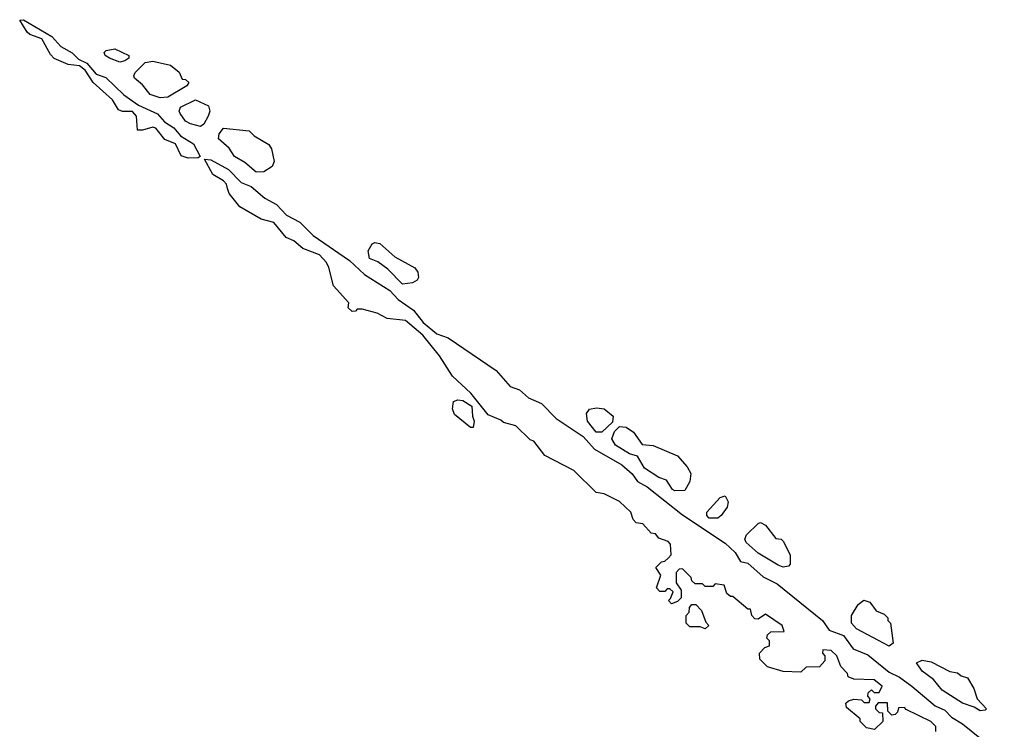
# Model space of a CAD drawing. Extents: x 2737958 to 2903317, y 894217 to 1030017.
# Tile 6 of 123: x 2750138 to 2754041, y 1012824 to 1015638. Entities that reach past the tile are written whole.
import ezdxf

# ---------------------------------------------------------------- set-up
doc = ezdxf.new("R2010")
doc.units = 0

msp = doc.modelspace()

# ---------------------------------------------------------------- linework, layer by layer
at = {"layer": '0CON05XD'}
for points in [[(2750805, 1015088), (2750777.7, 1015097.7), (2750755.7, 1015145.7), (2750712.7, 1015162.7), (2750677.9, 1015207.9), (2750665, 1015210.8), (2750625, 1015198.8), (2750605, 1015200), (2750600, 1015255), (2750585, 1015273.3), (2750545, 1015273.8), (2750529.5, 1015279.5), (2750505, 1015320), (2750428.8, 1015388.8), (2750397, 1015437), (2750375, 1015454.2), (2750330, 1015460), (2750273.9, 1015483.9), (2750259.3, 1015499.3), (2750225, 1015561.2), (2750178.3, 1015578.3), (2750167.7, 1015587.7), (2750137.5, 1015635), (2750152.5, 1015637.5), (2750265, 1015570.9), (2750300.8, 1015530.8), (2750345, 1015506.4), (2750370.6, 1015480.6), (2750404, 1015465), (2750441.2, 1015421.2), (2750478.5, 1015408.5), (2750550, 1015340), (2750608.6, 1015298.6), (2750684.5, 1015264.5), (2750712, 1015232), (2750748.3, 1015208.3), (2750775, 1015176.5), (2750826.9, 1015145), (2750852.5, 1015095), (2750845, 1015090), (2750805, 1015088)], [(2750535, 1015468.8), (2750493.3, 1015485), (2750476.7, 1015495), (2750472.3, 1015507.7), (2750480, 1015515), (2750515, 1015522.5), (2750570, 1015495), (2750570, 1015485), (2750555, 1015473.8), (2750535, 1015468.8)], [(2750695, 1015327.1), (2750655, 1015340.9), (2750625, 1015379.2), (2750592.2, 1015405), (2750589.4, 1015415), (2750595, 1015428), (2750635, 1015467.5), (2750665, 1015473.3), (2750735, 1015456.7), (2750769.3, 1015429.3), (2750781.7, 1015401.7), (2750795, 1015400), (2750808.3, 1015388.3), (2750800, 1015375), (2750725, 1015330.8), (2750695, 1015327.1)], [(2750855, 1015214.5), (2750815, 1015224), (2750795, 1015235.6), (2750773.5, 1015265), (2750770, 1015275), (2750775, 1015290), (2750835, 1015320), (2750886.4, 1015296.4), (2750891.2, 1015275), (2750884.2, 1015255), (2750867.2, 1015222.8), (2750855, 1015214.5)], [(2751075, 1015032.3), (2751030.7, 1015070.7), (2750989.4, 1015095), (2750967.6, 1015127.6), (2750926.2, 1015165), (2750928.8, 1015185), (2750945, 1015207.5), (2751047, 1015197), (2751067, 1015177), (2751125, 1015142.5), (2751136.2, 1015125), (2751146.7, 1015075), (2751138.8, 1015055), (2751105, 1015033.8), (2751075, 1015032.3)], [(2753770, 1012815), (2753770, 1012835), (2753750, 1012855), (2753651.7, 1012901.7), (2753645, 1012910), (2753621.7, 1012908.3), (2753618.3, 1012891.7), (2753608.3, 1012881.7), (2753595, 1012880), (2753580, 1012895), (2753578.3, 1012928.3), (2753541.7, 1012928.3), (2753530, 1012915), (2753530, 1012905), (2753545, 1012890), (2753558.3, 1012888.3), (2753560, 1012855), (2753527, 1012823), (2753495, 1012830), (2753470, 1012855), (2753470, 1012865), (2753415, 1012910), (2753413, 1012927), (2753423, 1012937), (2753445, 1012942.5), (2753475, 1012940), (2753485, 1012930), (2753505, 1012930), (2753510, 1012945), (2753500, 1012955), (2753501.7, 1012968.3), (2753515, 1012980), (2753525, 1012970), (2753545, 1012970), (2753557.5, 1012995), (2753525, 1013020), (2753445, 1013022.5), (2753421.7, 1013031.7), (2753420, 1013045), (2753393, 1013073), (2753377.5, 1013115), (2753355, 1013136.7), (2753321.7, 1013138.3), (2753320, 1013125), (2753330, 1013115), (2753330, 1013095), (2753308.3, 1013071.7), (2753255, 1013070), (2753235, 1013050), (2753165, 1013052.5), (2753101.7, 1013071.7), (2753071.7, 1013101.7), (2753070, 1013125), (2753091.7, 1013148.3), (2753110, 1013155), (2753110, 1013175), (2753100, 1013185), (2753101.7, 1013198.3), (2753115, 1013210), (2753168.3, 1013211.7), (2753160, 1013235), (2753095, 1013280), (2753065, 1013260), (2753051.7, 1013261.7), (2753040, 1013275), (2753035, 1013300), (2753025, 1013300), (2752965, 1013350), (2752955, 1013350), (2752941.7, 1013361.7), (2752930, 1013395), (2752895, 1013400), (2752885, 1013390), (2752855, 1013390), (2752845, 1013400), (2752815, 1013400), (2752801.7, 1013411.7), (2752800, 1013425), (2752765, 1013460), (2752751.7, 1013458.3), (2752740, 1013445), (2752740, 1013405), (2752760, 1013375), (2752760, 1013345), (2752745, 1013330), (2752721.7, 1013321.7), (2752710, 1013335), (2752718.3, 1013341.7), (2752728.3, 1013368.3), (2752715, 1013380), (2752705, 1013380), (2752695, 1013370), (2752675, 1013370), (2752662.5, 1013385), (2752680, 1013435), (2752660, 1013465), (2752681.7, 1013488.3), (2752695, 1013490), (2752708.3, 1013501.7), (2752720, 1013515), (2752718.3, 1013558.3), (2752708.3, 1013568.3), (2752671.7, 1013581.7), (2752658.3, 1013598.3), (2752641.7, 1013601.7), (2752608.3, 1013638.3), (2752581.7, 1013641.7), (2752570, 1013655), (2752560, 1013685), (2752515, 1013727.5), (2752455, 1013757.5), (2752423, 1013763), (2752335, 1013850), (2752219.3, 1013909.3), (2752176.4, 1013966.4), (2752161.7, 1013971.7), (2752105, 1014027.5), (2752055, 1014040), (2752045, 1014050), (2751995, 1014070), (2751925.9, 1014155.9), (2751853.6, 1014223.6), (2751802.5, 1014305), (2751735.9, 1014385.9), (2751667.5, 1014445), (2751595, 1014452.5), (2751555, 1014473.3), (2751495, 1014490), (2751475, 1014490), (2751468.3, 1014481.7), (2751455, 1014480), (2751440, 1014495), (2751442.5, 1014515), (2751381.7, 1014581.7), (2751362.5, 1014655), (2751353.3, 1014675), (2751326, 1014705), (2751260.5, 1014730.5), (2751225, 1014761.2), (2751194.2, 1014774.2), (2751145, 1014833.8), (2751095, 1014846.2), (2751010, 1014895), (2750967.7, 1014947.7), (2750962, 1014968), (2750957.5, 1014985), (2750945, 1014998.8), (2750903.9, 1015023.9), (2750870, 1015085), (2750895, 1015082), (2750965, 1015043.5), (2751015, 1014992.5), (2751055, 1014975.4), (2751109.7, 1014929.7), (2751155, 1014904.4), (2751195, 1014862.5), (2751248.1, 1014835), (2751301.3, 1014781.3), (2751445, 1014682.7), (2751505, 1014627.3), (2751605, 1014563.3), (2751637.7, 1014527.7), (2751699.2, 1014485), (2751736.5, 1014436.5), (2751791.8, 1014391.8), (2751835.9, 1014375.9), (2752026.2, 1014246.2), (2752082.4, 1014182.4), (2752119.5, 1014169.5), (2752155, 1014138.5), (2752205.9, 1014115.9), (2752265, 1014055.6), (2752371.9, 1013985), (2752415.8, 1013935), (2752525, 1013872.1), (2752566, 1013836), (2752586.6, 1013806.6), (2752625, 1013785.6), (2752765, 1013674.4), (2752935, 1013562.2), (2752974.6, 1013525), (2752995, 1013489.2), (2753025, 1013482.9), (2753085, 1013428.5), (2753140, 1013400), (2753320, 1013255), (2753347, 1013217), (2753404.2, 1013195), (2753442.2, 1013142.2), (2753499.5, 1013119.5), (2753585, 1013050), (2753625, 1013030.5), (2753675, 1012994.5), (2753766.6, 1012916.6), (2753805, 1012899.5), (2753831.2, 1012871.2), (2753875.2, 1012845.2), (2754041.2, 1012711.2)], [(2751655, 1014588.8), (2751597.7, 1014647.7), (2751556.9, 1014676.9), (2751525, 1014690), (2751518.5, 1014721.5), (2751535, 1014748.8), (2751545, 1014753.8), (2751565, 1014750), (2751625, 1014696.7), (2751703.9, 1014653.9), (2751715.9, 1014635.9), (2751718.8, 1014615), (2751713.8, 1014605), (2751695, 1014593.5), (2751655, 1014588.8)], [(2751935, 1014020), (2751925, 1014020), (2751861.7, 1014071.7), (2751853.3, 1014095), (2751857, 1014123), (2751875, 1014130), (2751895, 1014127.5), (2751930, 1014105), (2751932.5, 1014065), (2751940, 1014045), (2751935, 1014020)], [(2752445, 1014002.3), (2752422.4, 1014002.4), (2752388.1, 1014045), (2752384.1, 1014075.9), (2752396.4, 1014093.6), (2752425, 1014098.8), (2752455, 1014093.8), (2752490, 1014065), (2752488.1, 1014041.9), (2752445, 1014002.3)], [(2752735, 1013769.5), (2752725.8, 1013775), (2752701.4, 1013811.4), (2752671.5, 1013821.5), (2752615, 1013858.9), (2752586.4, 1013906.4), (2752555, 1013916.4), (2752500.1, 1013950.1), (2752484.5, 1013975), (2752496, 1014005), (2752515, 1014023.8), (2752541.7, 1014021.7), (2752571.7, 1014001.7), (2752605, 1013952.5), (2752649.2, 1013949.2), (2752745, 1013907.5), (2752783.3, 1013865), (2752798.3, 1013838.3), (2752793.9, 1013806.1), (2752775, 1013770), (2752735, 1013769.5)], [(2752905, 1013660.6), (2752871.5, 1013661.5), (2752861.7, 1013671.7), (2752861.8, 1013685), (2752915, 1013742.5), (2752935, 1013750), (2752946.1, 1013726.1), (2752942, 1013705), (2752919.1, 1013670.9), (2752905, 1013660.6)], [(2753165, 1013466.7), (2753145, 1013474.3), (2753065, 1013521.9), (2753017.1, 1013565), (2753012.9, 1013577.1), (2753018.6, 1013595), (2753065, 1013640), (2753075, 1013643.3), (2753095, 1013633.3), (2753135, 1013580), (2753157, 1013577), (2753165, 1013570), (2753192.5, 1013515), (2753191.7, 1013478.3), (2753185, 1013470), (2753165, 1013466.7)], [(2752855, 1013222.5), (2752835, 1013230), (2752795, 1013230), (2752780, 1013245), (2752780, 1013275), (2752791.7, 1013288.3), (2752793, 1013307), (2752801.7, 1013318.3), (2752818.3, 1013318.3), (2752840, 1013295), (2752858.3, 1013248.3), (2752870, 1013235), (2752855, 1013222.5)], [(2753585, 1013153.3), (2753455, 1013222.1), (2753434.7, 1013244.7), (2753435.4, 1013274.6), (2753461.9, 1013318.1), (2753483.8, 1013336.2), (2753508.3, 1013328.3), (2753533.6, 1013293.6), (2753565, 1013280), (2753580, 1013265), (2753580, 1013255), (2753590, 1013245), (2753600, 1013165), (2753585, 1013153.3)], [(2753945, 1012897.5), (2753922, 1012912), (2753875, 1012927.8), (2753795, 1012979.4), (2753760.5, 1013020.5), (2753715, 1013053.8), (2753692.5, 1013087.5), (2753715, 1013097.5), (2753751.7, 1013091.7), (2753825, 1013052.5), (2753855, 1013047.5), (2753870, 1013035), (2753895, 1013027.5), (2753920, 1012985), (2753934, 1012944), (2753970, 1012905), (2753965, 1012900), (2753945, 1012897.5)]]:
    msp.add_lwpolyline(points, dxfattribs=at)

doc.saveas('drawing.dxf')
